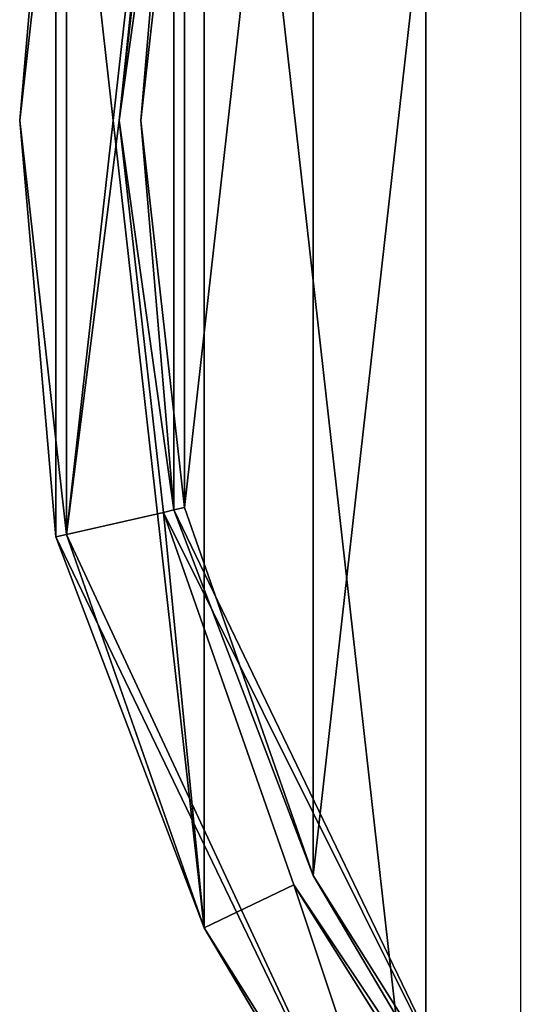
# Model space of a CAD drawing. Header units: millimetres. Extents: x -155 to 35, y -46 to 35.
# Tile 24 of 107: x -35 to -25, y -16 to 2. Entities that reach past the tile are written whole.
import ezdxf

# ---------------------------------------------------------------- set-up
doc = ezdxf.new("R2010")
doc.units = ezdxf.units.MM
doc.header["$LTSCALE"] = 65.185185
for name, color, linetype in [('1', 7, 'CONTINUOUS'), ('14', 7, 'CONTINUOUS'), ('15', 7, 'CONTINUOUS'), ('16', 7, 'CONTINUOUS'), ('2', 7, 'CONTINUOUS'), ('31', 7, 'CONTINUOUS'), ('33', 7, 'CONTINUOUS'), ('36', 7, 'CONTINUOUS'), ('38', 7, 'CONTINUOUS')]:
    doc.layers.add(name, color=color, linetype=linetype)

msp = doc.modelspace()

# ---------------------------------------------------------------- linework, layer by layer
at = {"layer": '1', "linetype": 'CONTINUOUS'}
for points in [[(-27.008, 21.547), (-21.534, -27.018), (-21.534, 27.018), (-27.008, 21.547)], [(-31.126, 14.995), (-27.008, -21.547), (-27.008, 21.547), (-31.126, 14.995)], [(-27.008, -21.547), (-21.534, -27.018), (-27.008, 21.547), (-27.008, -21.547)], [(-33.683, 7.691), (-31.126, -14.995), (-31.126, 14.995), (-33.683, 7.691)], [(-31.126, -14.995), (-27.008, -21.547), (-31.126, 14.995), (-31.126, -14.995)], [(-34.55, 0), (-33.683, -7.691), (-33.683, 7.691), (-34.55, 0)], [(-33.683, -7.691), (-31.126, -14.995), (-33.683, 7.691), (-33.683, -7.691)]]:
    msp.add_3dface(points, dxfattribs=at)
at = {"layer": '14', "linetype": 'CONTINUOUS'}
for points in [[(-33.879, 7.733, -6.8), (-33.879, -7.733, -6.8), (-33.879, 7.733, -0.2), (-33.879, 7.733, -6.8)], [(-33.879, 7.733, -0.2), (-33.879, -7.733, -6.8), (-33.879, -7.733, -0.2), (-33.879, 7.733, -0.2)], [(-33.879, -7.733, -6.8), (-27.169, -21.666, -6.8), (-33.879, -7.733, -0.2), (-33.879, -7.733, -6.8)], [(-33.879, -7.733, -0.2), (-27.169, -21.666, -6.8), (-27.169, -21.666, -0.2), (-33.879, -7.733, -0.2)]]:
    msp.add_3dface(points, dxfattribs=at)
at = {"layer": '15', "linetype": 'CONTINUOUS'}
for points in [[(-33.683, 7.691, -7), (-31.126, 14.995, -7), (-33.683, -7.691, -7), (-33.683, 7.691, -7)], [(-33.683, -7.691, -7), (-31.126, 14.995, -7), (-32.7, 0, -7), (-33.683, -7.691, -7)], [(-32.7, 0, -7), (-31.126, 14.995, -7), (-31.88, 7.279, -7), (-32.7, 0, -7)], [(-34.55, 0, -7), (-33.683, 7.691, -7), (-33.683, -7.691, -7), (-34.55, 0, -7)], [(-31.88, -7.279, -7), (-33.683, -7.691, -7), (-32.7, 0, -7), (-31.88, -7.279, -7)], [(-31.126, -14.995, -7), (-33.683, -7.691, -7), (-31.88, -7.279, -7), (-31.126, -14.995, -7)], [(-29.46, -14.192, -7), (-31.126, -14.995, -7), (-31.88, -7.279, -7), (-29.46, -14.192, -7)], [(-27.008, -21.547, -7), (-31.126, -14.995, -7), (-29.46, -14.192, -7), (-27.008, -21.547, -7)], [(-25.562, -20.393, -7), (-27.008, -21.547, -7), (-29.46, -14.192, -7), (-25.562, -20.393, -7)]]:
    msp.add_3dface(points, dxfattribs=at)
at = {"layer": '16', "linetype": 'CONTINUOUS'}
for points in [[(-31.685, -7.232, -6.8), (-31.685, 7.232, -6.8), (-31.685, -7.232, -2.2), (-31.685, -7.232, -6.8)], [(-31.685, -7.232, -2.2), (-31.685, 7.232, -6.8), (-31.685, 7.232, -2.2), (-31.685, -7.232, -2.2)], [(-25.41, -20.263, -6.8), (-31.685, -7.232, -6.8), (-25.41, -20.263, -2.2), (-25.41, -20.263, -6.8)], [(-25.41, -20.263, -2.2), (-31.685, -7.232, -6.8), (-31.685, -7.232, -2.2), (-25.41, -20.263, -2.2)]]:
    msp.add_3dface(points, dxfattribs=at)
at = {"layer": '2', "linetype": 'CONTINUOUS'}
for points in [[(-29.099, 14.019, -2), (-25.249, 20.144, -2), (-29.099, -14.019, -2), (-29.099, 14.019, -2)], [(-29.099, -14.019, -2), (-25.249, 20.144, -2), (-25.249, -20.144, -2), (-29.099, -14.019, -2)], [(-31.49, 7.19, -2), (-29.099, 14.019, -2), (-31.49, -7.19, -2), (-31.49, 7.19, -2)], [(-31.49, -7.19, -2), (-29.099, 14.019, -2), (-29.099, -14.019, -2), (-31.49, -7.19, -2)], [(-32.3, 0, -2), (-31.49, 7.19, -2), (-31.49, -7.19, -2), (-32.3, 0, -2)]]:
    msp.add_3dface(points, dxfattribs=at)
at = {"layer": '31', "linetype": 'CONTINUOUS'}
for points in [[(-34.55, 0), (-33.683, 7.691), (-33.879, 7.733, -0.2), (-34.55, 0)], [(-34.55, 0), (-33.879, 7.733, -0.2), (-33.879, -7.733, -0.2), (-34.55, 0)], [(-33.683, -7.691), (-34.55, 0), (-33.879, -7.733, -0.2), (-33.683, -7.691)], [(-33.683, -7.691), (-33.879, -7.733, -0.2), (-27.169, -21.666, -0.2), (-33.683, -7.691)], [(-31.126, -14.995), (-33.683, -7.691), (-27.169, -21.666, -0.2), (-31.126, -14.995)], [(-27.008, -21.547), (-31.126, -14.995), (-27.169, -21.666, -0.2), (-27.008, -21.547)]]:
    msp.add_3dface(points, dxfattribs=at)
at = {"layer": '33', "linetype": 'CONTINUOUS'}
for points in [[(-33.879, -7.733, -6.8), (-33.879, 7.733, -6.8), (-34.55, 0, -7), (-33.879, -7.733, -6.8)], [(-33.879, 7.733, -6.8), (-33.683, 7.691, -7), (-34.55, 0, -7), (-33.879, 7.733, -6.8)], [(-33.879, -7.733, -6.8), (-34.55, 0, -7), (-33.683, -7.691, -7), (-33.879, -7.733, -6.8)], [(-33.879, -7.733, -6.8), (-33.683, -7.691, -7), (-31.126, -14.995, -7), (-33.879, -7.733, -6.8)], [(-27.169, -21.666, -6.8), (-33.879, -7.733, -6.8), (-31.126, -14.995, -7), (-27.169, -21.666, -6.8)], [(-27.169, -21.666, -6.8), (-31.126, -14.995, -7), (-27.008, -21.547, -7), (-27.169, -21.666, -6.8)]]:
    msp.add_3dface(points, dxfattribs=at)
at = {"layer": '36', "linetype": 'CONTINUOUS'}
for points in [[(-32.7, 0, -7), (-31.88, 7.279, -7), (-31.685, 7.232, -6.8), (-32.7, 0, -7)], [(-32.7, 0, -7), (-31.685, 7.232, -6.8), (-31.685, -7.232, -6.8), (-32.7, 0, -7)], [(-31.88, -7.279, -7), (-32.7, 0, -7), (-31.685, -7.232, -6.8), (-31.88, -7.279, -7)], [(-31.88, -7.279, -7), (-31.685, -7.232, -6.8), (-25.41, -20.263, -6.8), (-31.88, -7.279, -7)], [(-29.46, -14.192, -7), (-31.88, -7.279, -7), (-25.41, -20.263, -6.8), (-29.46, -14.192, -7)], [(-25.562, -20.393, -7), (-29.46, -14.192, -7), (-25.41, -20.263, -6.8), (-25.562, -20.393, -7)]]:
    msp.add_3dface(points, dxfattribs=at)
at = {"layer": '38', "linetype": 'CONTINUOUS'}
for points in [[(-31.49, 7.19, -2), (-32.3, 0, -2), (-31.685, 7.232, -2.2), (-31.49, 7.19, -2)], [(-32.3, 0, -2), (-31.685, -7.232, -2.2), (-31.685, 7.232, -2.2), (-32.3, 0, -2)], [(-32.3, 0, -2), (-31.49, -7.19, -2), (-31.685, -7.232, -2.2), (-32.3, 0, -2)], [(-31.49, -7.19, -2), (-29.099, -14.019, -2), (-31.685, -7.232, -2.2), (-31.49, -7.19, -2)], [(-29.099, -14.019, -2), (-25.41, -20.263, -2.2), (-31.685, -7.232, -2.2), (-29.099, -14.019, -2)], [(-29.099, -14.019, -2), (-25.249, -20.144, -2), (-25.41, -20.263, -2.2), (-29.099, -14.019, -2)]]:
    msp.add_3dface(points, dxfattribs=at)

doc.saveas('drawing.dxf')
